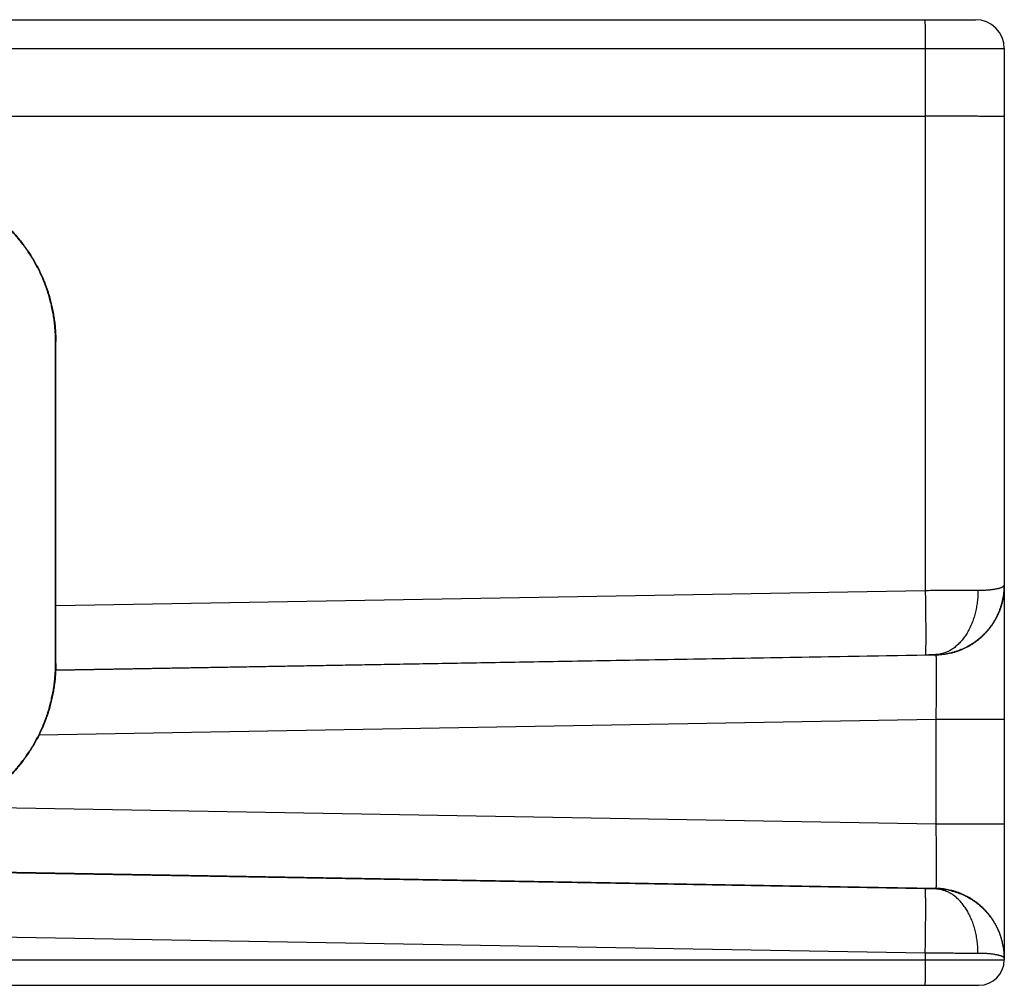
# Model space of a CAD drawing. Header units: inches. Extents: x 0 to 34, y 0 to 22.
# Tile 45 of 46: x 18.9 to 20.7, y 17.5 to 19.3. Entities that reach past the tile are written whole.
import ezdxf

# ---------------------------------------------------------------- set-up
doc = ezdxf.new("R2010")
doc.units = ezdxf.units.IN
doc.header["$LTSCALE"] = 1.87
doc.header["$MEASUREMENT"] = 0
doc.layers.get('0').update_dxf_attribs({"linetype": 'CONTINUOUS'})

msp = doc.modelspace()

# ---------------------------------------------------------------- linework, layer by layer
at = {"color": 7, "linetype": 'CONTINUOUS'}
for p, q in [((17.3126, 19.2796), (20.6751, 19.2796)), ((17.4827, 19.2261), (20.5817, 19.2261)), ((20.5817, 19.2261), (20.5817, 18.2158)), ((20.7291, 19.2256), (20.7291, 17.5269)), ((17.4827, 19.0996), (20.5817, 19.0996)), ((18.9605, 18.6796), (18.961, 18.6796)), ((18.9605, 18.0796), (18.9605, 18.6796)), ((18.961, 18.0796), (18.961, 18.6796)), ((18.961, 18.1875), (20.5817, 18.2158)), ((18.9605, 18.0796), (18.961, 18.0796)), ((20.6014, 18.095), (18.9607, 18.0663)), ((18.9608, 18.0676), (20.5817, 18.0959)), ((20.6014, 18.0961), (20.6014, 18.095)), ((20.6013, 17.975), (18.9295, 17.9458)), ((20.7291, 17.975), (20.6013, 17.975)), ((20.6013, 17.975), (20.6013, 17.7802)), ((20.6013, 17.7802), (18.796, 17.8117)), ((20.7291, 17.7802), (20.6013, 17.7802)), ((20.6014, 17.6603), (17.9481, 17.7066)), ((20.5817, 17.6594), (17.949, 17.7053)), ((20.6014, 17.6603), (20.6014, 17.6592)), ((20.5817, 17.5394), (17.918, 17.5859)), ((20.5817, 17.5394), (20.5817, 17.5269)), ((17.4824, 17.5269), (20.7291, 17.5269)), ((15.3632, 17.4796), (20.6818, 17.4796))]:
    msp.add_line(p, q, dxfattribs=at)
for centre, radius, start, end in [((20.6751, 19.2256), 0.054, 0, 90), ((20.6818, 17.5269), 0.0472, 270, 360)]:
    msp.add_arc(centre, radius, start, end, dxfattribs=at)
for points, knots in [([(20.5807, 19.2796), (20.5808, 19.2796), (20.5808, 19.2795), (20.5809, 19.2793), (20.5809, 19.2789), (20.5809, 19.2783), (20.581, 19.2776), (20.581, 19.2768), (20.5811, 19.2758), (20.5811, 19.2746), (20.5812, 19.2733), (20.5812, 19.2719), (20.5813, 19.2704), (20.5813, 19.2687), (20.5813, 19.2669), (20.5814, 19.2649), (20.5814, 19.2629), (20.5815, 19.2607), (20.5815, 19.2585), (20.5815, 19.2561), (20.5815, 19.2537), (20.5816, 19.2512), (20.5816, 19.2486), (20.5816, 19.2459), (20.5816, 19.2432), (20.5816, 19.2404), (20.5817, 19.2376), (20.5817, 19.2348), (20.5817, 19.2319), (20.5817, 19.229), (20.5817, 19.2271), (20.5817, 19.2261)], [0, 0, 0, 0, 0.001742, 0.006225, 0.013574, 0.023792, 0.036856, 0.052733, 0.071378, 0.092738, 0.116752, 0.143352, 0.17246, 0.203992, 0.237858, 0.273958, 0.312189, 0.352439, 0.394593, 0.438527, 0.484115, 0.531224, 0.579718, 0.629456, 0.680295, 0.732086, 0.784679, 0.837922, 0.891661, 0.945739, 1, 1, 1, 1]), ([(20.5817, 19.2261), (20.5838, 19.2261), (20.588, 19.2261), (20.5942, 19.2261), (20.6005, 19.2261), (20.6067, 19.2261), (20.6129, 19.2261), (20.619, 19.2261), (20.625, 19.2261), (20.6309, 19.2261), (20.6368, 19.2261), (20.6426, 19.226), (20.6482, 19.226), (20.6537, 19.226), (20.6591, 19.226), (20.6644, 19.226), (20.6695, 19.226), (20.6744, 19.226), (20.6792, 19.226), (20.6838, 19.226), (20.6882, 19.2259), (20.6924, 19.2259), (20.6964, 19.2259), (20.7002, 19.2259), (20.7038, 19.2259), (20.7072, 19.2259), (20.7103, 19.2258), (20.7133, 19.2258), (20.716, 19.2258), (20.7184, 19.2258), (20.7206, 19.2258), (20.7225, 19.2258), (20.7242, 19.2257), (20.7257, 19.2257), (20.7269, 19.2257), (20.7278, 19.2257), (20.7285, 19.2257), (20.7288, 19.2256), (20.7291, 19.2257), (20.7291, 19.2256)], [0, 0, 0, 0, 0.042688, 0.085263, 0.127653, 0.169787, 0.2116, 0.253024, 0.293984, 0.334395, 0.37418, 0.413274, 0.451614, 0.489131, 0.525746, 0.561386, 0.595994, 0.629521, 0.661914, 0.693106, 0.723031, 0.751636, 0.77888, 0.804723, 0.829127, 0.852054, 0.873463, 0.893308, 0.911545, 0.928143, 0.943073, 0.956313, 0.967836, 0.977621, 0.985651, 0.991913, 0.996396, 0.999092, 1, 1, 1, 1]), ([(20.7291, 19.099), (20.7291, 19.099), (20.7288, 19.099), (20.7285, 19.099), (20.7278, 19.099), (20.7269, 19.0991), (20.7257, 19.0991), (20.7242, 19.0991), (20.7226, 19.0992), (20.7206, 19.0992), (20.7184, 19.0992), (20.716, 19.0992), (20.7133, 19.0993), (20.7104, 19.0993), (20.7072, 19.0993), (20.7038, 19.0993), (20.7002, 19.0993), (20.6964, 19.0994), (20.6924, 19.0994), (20.6882, 19.0994), (20.6838, 19.0994), (20.6792, 19.0995), (20.6744, 19.0995), (20.6695, 19.0995), (20.6644, 19.0995), (20.6591, 19.0995), (20.6537, 19.0995), (20.6482, 19.0995), (20.6425, 19.0996), (20.6368, 19.0996), (20.6309, 19.0996), (20.625, 19.0996), (20.619, 19.0996), (20.6129, 19.0996), (20.6067, 19.0996), (20.6005, 19.0996), (20.5942, 19.0996), (20.588, 19.0996), (20.5838, 19.0996), (20.5817, 19.0996)], [0, 0, 0, 0, 0.000916, 0.003611, 0.008091, 0.014348, 0.022374, 0.032153, 0.043669, 0.056901, 0.071826, 0.088418, 0.106648, 0.126483, 0.147889, 0.170828, 0.195259, 0.22114, 0.248424, 0.277064, 0.307009, 0.338207, 0.370602, 0.404138, 0.438754, 0.474392, 0.510986, 0.548474, 0.586789, 0.625863, 0.665628, 0.706013, 0.746948, 0.78836, 0.830176, 0.872322, 0.914725, 0.957309, 1, 1, 1, 1]), ([(18.661, 18.9796), (18.6647, 18.9796), (18.672, 18.9795), (18.6829, 18.9789), (18.6938, 18.9779), (18.7047, 18.9765), (18.7155, 18.9747), (18.7263, 18.9725), (18.7369, 18.9699), (18.7475, 18.967), (18.7579, 18.9636), (18.7682, 18.9599), (18.7784, 18.9558), (18.7884, 18.9513), (18.7982, 18.9465), (18.8079, 18.9413), (18.8173, 18.9358), (18.8266, 18.9299), (18.8356, 18.9237), (18.8444, 18.9171), (18.853, 18.9103), (18.8613, 18.9031), (18.8693, 18.8956), (18.877, 18.8879), (18.8845, 18.8799), (18.8917, 18.8716), (18.8985, 18.863), (18.9051, 18.8542), (18.9113, 18.8452), (18.9172, 18.8359), (18.9227, 18.8265), (18.9279, 18.8168), (18.9327, 18.807), (18.9372, 18.797), (18.9413, 18.7868), (18.945, 18.7765), (18.9484, 18.7661), (18.9513, 18.7555), (18.9539, 18.7449), (18.9561, 18.7341), (18.9579, 18.7233), (18.9593, 18.7124), (18.9603, 18.7015), (18.9609, 18.6906), (18.961, 18.6833), (18.961, 18.6796)], [0, 0, 0, 0, 0.023255, 0.046511, 0.069765, 0.093023, 0.116276, 0.139534, 0.162787, 0.186044, 0.209297, 0.232555, 0.255809, 0.279066, 0.30232, 0.325576, 0.348832, 0.372087, 0.395344, 0.418598, 0.441856, 0.465109, 0.488367, 0.511621, 0.534879, 0.558132, 0.58139, 0.604644, 0.627902, 0.651157, 0.674413, 0.69767, 0.720925, 0.744183, 0.767437, 0.790695, 0.813949, 0.837208, 0.860461, 0.88372, 0.906974, 0.930232, 0.953487, 0.976744, 1, 1, 1, 1]), ([(18.9605, 18.6796), (18.9605, 18.6833), (18.9603, 18.6906), (18.9597, 18.7015), (18.9587, 18.7124), (18.9573, 18.7233), (18.9555, 18.7341), (18.9533, 18.7449), (18.9508, 18.7555), (18.9478, 18.7661), (18.9445, 18.7765), (18.9407, 18.7868), (18.9366, 18.797), (18.9322, 18.807), (18.9273, 18.8168), (18.9221, 18.8265), (18.9166, 18.8359), (18.9107, 18.8452), (18.9045, 18.8542), (18.898, 18.863), (18.8911, 18.8716), (18.8839, 18.8799), (18.8765, 18.8879), (18.8687, 18.8956), (18.8607, 18.9031), (18.8524, 18.9103), (18.8439, 18.9171), (18.8351, 18.9237), (18.826, 18.9299), (18.8168, 18.9358), (18.8073, 18.9413), (18.7977, 18.9465), (18.7878, 18.9513), (18.7778, 18.9558), (18.7677, 18.9599), (18.7574, 18.9636), (18.7469, 18.967), (18.7364, 18.9699), (18.7257, 18.9725), (18.715, 18.9747), (18.7042, 18.9765), (18.6933, 18.9779), (18.6824, 18.9789), (18.6716, 18.9795), (18.6645, 18.9796), (18.661, 18.9796)], [0, 0, 0, 0, 0.023284, 0.046568, 0.069851, 0.093136, 0.116418, 0.139704, 0.162986, 0.186272, 0.209553, 0.232839, 0.256121, 0.279406, 0.302689, 0.325973, 0.349257, 0.37254, 0.395825, 0.419106, 0.442392, 0.465673, 0.488959, 0.51224, 0.535525, 0.558806, 0.582092, 0.605373, 0.628658, 0.65194, 0.675224, 0.698508, 0.72179, 0.745074, 0.768355, 0.791641, 0.814921, 0.838207, 0.861487, 0.884772, 0.908053, 0.931338, 0.95462, 0.977904, 1, 1, 1, 1]), ([(20.5817, 18.2158), (20.5838, 18.2158), (20.588, 18.2159), (20.5944, 18.2159), (20.6007, 18.2159), (20.6069, 18.2159), (20.6131, 18.2159), (20.6193, 18.2159), (20.6254, 18.216), (20.6314, 18.216), (20.6373, 18.216), (20.6431, 18.216), (20.6488, 18.216), (20.6543, 18.216), (20.6597, 18.216), (20.665, 18.216), (20.6701, 18.216), (20.6751, 18.216), (20.6784, 18.216), (20.68, 18.216)], [0, 0, 0, 0, 0.064611, 0.12907, 0.193253, 0.257039, 0.320309, 0.382953, 0.444861, 0.505921, 0.566024, 0.625064, 0.682937, 0.73954, 0.794771, 0.848528, 0.900714, 0.951235, 1, 1, 1, 1]), ([(20.5817, 18.2158), (20.5817, 18.2141), (20.5818, 18.2105), (20.5819, 18.2052), (20.5819, 18.1999), (20.582, 18.1947), (20.5821, 18.1894), (20.5822, 18.1843), (20.5822, 18.1792), (20.5823, 18.1741), (20.5823, 18.1692), (20.5824, 18.1643), (20.5824, 18.1596), (20.5825, 18.1549), (20.5825, 18.1504), (20.5825, 18.146), (20.5825, 18.1418), (20.5825, 18.1377), (20.5825, 18.1337), (20.5826, 18.1299), (20.5825, 18.1263), (20.5825, 18.1228), (20.5825, 18.1196), (20.5825, 18.1165), (20.5825, 18.1136), (20.5824, 18.1109), (20.5824, 18.1085), (20.5824, 18.1062), (20.5823, 18.1041), (20.5823, 18.1023), (20.5822, 18.1007), (20.5821, 18.0993), (20.5821, 18.0982), (20.582, 18.0973), (20.5819, 18.0966), (20.5818, 18.0962), (20.5818, 18.0959), (20.5817, 18.0959)], [0, 0, 0, 0, 0.044363, 0.088638, 0.132737, 0.176575, 0.220065, 0.26312, 0.305657, 0.347592, 0.388842, 0.429326, 0.468963, 0.507677, 0.545391, 0.582031, 0.617524, 0.651802, 0.684795, 0.71644, 0.746674, 0.775437, 0.802674, 0.828331, 0.852356, 0.874704, 0.89533, 0.914194, 0.931259, 0.946492, 0.959864, 0.971349, 0.980927, 0.988581, 0.994301, 0.998091, 1, 1, 1, 1]), ([(20.6014, 18.0961), (20.6033, 18.0961), (20.6071, 18.0963), (20.6129, 18.0967), (20.6186, 18.0975), (20.6243, 18.0985), (20.6299, 18.0997), (20.6355, 18.1012), (20.6409, 18.1029), (20.6463, 18.1048), (20.6516, 18.107), (20.6568, 18.1095), (20.6619, 18.1121), (20.6669, 18.115), (20.6718, 18.1181), (20.6765, 18.1214), (20.681, 18.125), (20.6854, 18.1287), (20.6897, 18.1326), (20.6937, 18.1367), (20.6976, 18.141), (20.7013, 18.1454), (20.7047, 18.15), (20.708, 18.1548), (20.711, 18.1597), (20.7139, 18.1647), (20.7165, 18.1699), (20.7188, 18.1751), (20.721, 18.1805), (20.7229, 18.1859), (20.7245, 18.1915), (20.7259, 18.1971), (20.7271, 18.2027), (20.728, 18.2084), (20.7286, 18.2141), (20.729, 18.2196), (20.7291, 18.2233), (20.7291, 18.2249)], [0, 0, 0, 0, 0.028719, 0.057434, 0.086139, 0.114819, 0.143467, 0.172074, 0.200637, 0.229184, 0.257744, 0.28633, 0.314951, 0.343602, 0.372273, 0.40095, 0.429619, 0.458277, 0.48694, 0.515626, 0.544333, 0.573044, 0.601743, 0.630431, 0.659121, 0.687822, 0.716531, 0.745241, 0.773945, 0.802647, 0.831353, 0.860057, 0.888756, 0.91745, 0.946141, 0.97483, 1, 1, 1, 1]), ([(20.7291, 18.2246), (20.7291, 18.2228), (20.729, 18.2191), (20.7286, 18.2134), (20.728, 18.2077), (20.7271, 18.202), (20.7259, 18.1963), (20.7245, 18.1907), (20.7229, 18.1852), (20.721, 18.1797), (20.7189, 18.1744), (20.7165, 18.1691), (20.7139, 18.164), (20.7111, 18.1589), (20.7081, 18.154), (20.7048, 18.1493), (20.7013, 18.1446), (20.6977, 18.1402), (20.6938, 18.1359), (20.6898, 18.1318), (20.6856, 18.1278), (20.6812, 18.1241), (20.6766, 18.1206), (20.6719, 18.1172), (20.6671, 18.1141), (20.6621, 18.1112), (20.657, 18.1085), (20.6517, 18.1061), (20.6464, 18.1038), (20.641, 18.1019), (20.6355, 18.1001), (20.6299, 18.0986), (20.6243, 18.0974), (20.6186, 18.0964), (20.6129, 18.0957), (20.6071, 18.0952), (20.6033, 18.095), (20.6014, 18.095)], [0, 0, 0, 0, 0.026903, 0.055521, 0.08414, 0.112759, 0.141378, 0.169997, 0.198617, 0.227236, 0.255855, 0.284475, 0.313094, 0.341714, 0.370334, 0.398954, 0.427574, 0.456195, 0.484815, 0.513435, 0.542056, 0.570677, 0.599298, 0.627919, 0.65654, 0.685161, 0.713782, 0.742404, 0.771025, 0.799647, 0.828269, 0.85689, 0.885512, 0.914134, 0.942756, 0.971378, 1, 1, 1, 1]), ([(20.68, 18.216), (20.68, 18.2142), (20.6799, 18.2106), (20.6797, 18.2051), (20.6792, 18.1997), (20.6787, 18.1943), (20.6779, 18.189), (20.677, 18.1837), (20.676, 18.1785), (20.6748, 18.1734), (20.6734, 18.1683), (20.6718, 18.1633), (20.6702, 18.1585), (20.6683, 18.1538), (20.6664, 18.1492), (20.6643, 18.1447), (20.662, 18.1404), (20.6596, 18.1362), (20.6572, 18.1322), (20.6545, 18.1284), (20.6518, 18.1248), (20.649, 18.1213), (20.646, 18.1181), (20.643, 18.115), (20.6399, 18.1122), (20.6366, 18.1096), (20.6333, 18.1071), (20.63, 18.105), (20.6266, 18.103), (20.6231, 18.1013), (20.6195, 18.0998), (20.616, 18.0986), (20.6123, 18.0976), (20.6087, 18.0968), (20.605, 18.0963), (20.6026, 18.0961), (20.6014, 18.0961)], [0, 0, 0, 0, 0.03473, 0.069419, 0.104028, 0.138519, 0.172854, 0.206994, 0.240905, 0.27455, 0.307896, 0.340911, 0.373564, 0.405826, 0.437673, 0.469079, 0.500024, 0.53049, 0.560463, 0.58993, 0.618884, 0.647321, 0.675242, 0.702652, 0.729559, 0.755979, 0.78193, 0.807437, 0.83253, 0.857241, 0.881611, 0.905683, 0.929506, 0.953129, 0.976608, 1, 1, 1, 1]), ([(20.68, 18.216), (20.6814, 18.216), (20.6842, 18.2161), (20.6884, 18.2162), (20.6925, 18.2164), (20.6963, 18.2166), (20.7, 18.2169), (20.7035, 18.2172), (20.7068, 18.2176), (20.7099, 18.218), (20.7128, 18.2185), (20.7154, 18.219), (20.7179, 18.2195), (20.7201, 18.2201), (20.7221, 18.2207), (20.7237, 18.2213), (20.7251, 18.2219), (20.7263, 18.2225), (20.7273, 18.2231), (20.7281, 18.2237), (20.7286, 18.2243), (20.7289, 18.2248), (20.7289, 18.225)], [0, 0, 0, 0, 0.085351, 0.167948, 0.247475, 0.323688, 0.396374, 0.465356, 0.530509, 0.591827, 0.649341, 0.703088, 0.752789, 0.797787, 0.83762, 0.872261, 0.902243, 0.928175, 0.950491, 0.969685, 0.986181, 1, 1, 1, 1]), ([(18.6605, 17.7796), (18.6641, 17.7796), (18.6714, 17.7798), (18.6824, 17.7804), (18.6933, 17.7814), (18.7042, 17.7827), (18.715, 17.7845), (18.7257, 17.7867), (18.7364, 17.7893), (18.7469, 17.7923), (18.7574, 17.7956), (18.7677, 17.7994), (18.7778, 17.8035), (18.7878, 17.8079), (18.7977, 17.8128), (18.8073, 17.8179), (18.8168, 17.8235), (18.826, 17.8294), (18.8351, 17.8356), (18.8439, 17.8421), (18.8524, 17.849), (18.8607, 17.8561), (18.8687, 17.8636), (18.8765, 17.8713), (18.8839, 17.8794), (18.8911, 17.8877), (18.898, 17.8962), (18.9045, 17.905), (18.9107, 17.9141), (18.9166, 17.9233), (18.9221, 17.9328), (18.9273, 17.9424), (18.9322, 17.9523), (18.9366, 17.9623), (18.9407, 17.9724), (18.9445, 17.9827), (18.9478, 17.9932), (18.9508, 18.0037), (18.9533, 18.0144), (18.9555, 18.0251), (18.9573, 18.0359), (18.9587, 18.0468), (18.9597, 18.0577), (18.9603, 18.0687), (18.9605, 18.076), (18.9605, 18.0796)], [0, 0, 0, 0, 0.023255, 0.046511, 0.069765, 0.093023, 0.116276, 0.139534, 0.162787, 0.186044, 0.209297, 0.232555, 0.255809, 0.279066, 0.30232, 0.325576, 0.348832, 0.372087, 0.395344, 0.418598, 0.441856, 0.465109, 0.488367, 0.511621, 0.534879, 0.558132, 0.58139, 0.604644, 0.627902, 0.651157, 0.674413, 0.69767, 0.720925, 0.744183, 0.767437, 0.790695, 0.813949, 0.837208, 0.860461, 0.88372, 0.906974, 0.930232, 0.953487, 0.976744, 1, 1, 1, 1]), ([(18.961, 18.0796), (18.961, 18.076), (18.9609, 18.0687), (18.9603, 18.0577), (18.9593, 18.0468), (18.9579, 18.0359), (18.9561, 18.0251), (18.9539, 18.0144), (18.9513, 18.0037), (18.9484, 17.9932), (18.945, 17.9827), (18.9413, 17.9724), (18.9372, 17.9623), (18.9327, 17.9523), (18.9279, 17.9424), (18.9227, 17.9328), (18.9172, 17.9233), (18.9113, 17.9141), (18.9051, 17.905), (18.8985, 17.8962), (18.8917, 17.8877), (18.8845, 17.8794), (18.877, 17.8713), (18.8693, 17.8636), (18.8613, 17.8561), (18.853, 17.849), (18.8444, 17.8421), (18.8356, 17.8356), (18.8266, 17.8294), (18.8173, 17.8235), (18.8079, 17.8179), (18.7982, 17.8128), (18.7884, 17.8079), (18.7784, 17.8035), (18.7682, 17.7994), (18.7579, 17.7956), (18.7475, 17.7923), (18.7369, 17.7893), (18.7263, 17.7867), (18.7155, 17.7845), (18.7047, 17.7827), (18.6938, 17.7814), (18.6829, 17.7804), (18.672, 17.7798), (18.6647, 17.7796), (18.661, 17.7796)], [0, 0, 0, 0, 0.023256, 0.046513, 0.069768, 0.093026, 0.11628, 0.139539, 0.162792, 0.186051, 0.209305, 0.232563, 0.255817, 0.279075, 0.30233, 0.325587, 0.348843, 0.372098, 0.395356, 0.41861, 0.441868, 0.465121, 0.488379, 0.511633, 0.534891, 0.558144, 0.581402, 0.604656, 0.627913, 0.651168, 0.674424, 0.69768, 0.720934, 0.744191, 0.767445, 0.790703, 0.813956, 0.837213, 0.860466, 0.883724, 0.906977, 0.930235, 0.953489, 0.976745, 1, 1, 1, 1]), ([(20.5817, 18.0959), (20.5823, 18.0959), (20.5835, 18.0959), (20.5853, 18.0959), (20.587, 18.0959), (20.5888, 18.096), (20.5905, 18.096), (20.5922, 18.096), (20.5939, 18.096), (20.5955, 18.096), (20.5971, 18.0961), (20.5986, 18.0961), (20.6, 18.0961), (20.6009, 18.0961), (20.6014, 18.0961)], [0, 0, 0, 0, 0.089477, 0.179637, 0.269926, 0.359776, 0.448635, 0.535956, 0.621204, 0.703865, 0.783475, 0.85961, 0.931891, 1, 1, 1, 1]), ([(20.6014, 18.095), (20.6014, 18.0949), (20.6015, 18.0947), (20.6016, 18.0943), (20.6017, 18.0936), (20.6017, 18.0927), (20.6018, 18.0915), (20.6019, 18.0901), (20.6019, 18.0885), (20.602, 18.0867), (20.6021, 18.0847), (20.6021, 18.0824), (20.6022, 18.0799), (20.6022, 18.0773), (20.6022, 18.0744), (20.6022, 18.0713), (20.6023, 18.0681), (20.6023, 18.0646), (20.6023, 18.061), (20.6023, 18.0572), (20.6023, 18.0532), (20.6023, 18.0491), (20.6022, 18.0449), (20.6022, 18.0405), (20.6022, 18.0359), (20.6021, 18.0313), (20.6021, 18.0265), (20.602, 18.0217), (20.602, 18.0167), (20.6019, 18.0117), (20.6019, 18.0066), (20.6018, 18.0014), (20.6017, 17.9962), (20.6016, 17.9909), (20.6015, 17.9857), (20.6014, 17.9803), (20.6014, 17.9768), (20.6013, 17.975)], [0, 0, 0, 0, 0.00191, 0.005685, 0.011385, 0.019016, 0.02857, 0.040034, 0.053386, 0.068599, 0.085643, 0.104485, 0.125088, 0.147413, 0.171414, 0.197046, 0.224261, 0.253006, 0.283226, 0.314856, 0.347836, 0.382102, 0.417588, 0.454222, 0.491931, 0.530643, 0.570288, 0.610791, 0.652073, 0.694049, 0.736629, 0.779727, 0.823254, 0.867126, 0.911262, 0.955582, 1, 1, 1, 1]), ([(20.6013, 17.7802), (20.6014, 17.7784), (20.6014, 17.7749), (20.6015, 17.7696), (20.6016, 17.7643), (20.6017, 17.759), (20.6018, 17.7538), (20.6019, 17.7487), (20.6019, 17.7436), (20.602, 17.7385), (20.602, 17.7336), (20.6021, 17.7287), (20.6021, 17.724), (20.6022, 17.7193), (20.6022, 17.7148), (20.6022, 17.7104), (20.6023, 17.7062), (20.6023, 17.702), (20.6023, 17.6981), (20.6023, 17.6943), (20.6023, 17.6907), (20.6023, 17.6872), (20.6022, 17.6839), (20.6022, 17.6809), (20.6022, 17.678), (20.6022, 17.6753), (20.6021, 17.6728), (20.6021, 17.6706), (20.602, 17.6685), (20.6019, 17.6667), (20.6019, 17.6651), (20.6018, 17.6637), (20.6017, 17.6626), (20.6017, 17.6617), (20.6016, 17.661), (20.6015, 17.6605), (20.6014, 17.6603), (20.6014, 17.6603)], [0, 0, 0, 0, 0.044385, 0.088676, 0.132786, 0.176631, 0.220131, 0.263203, 0.305757, 0.347703, 0.388959, 0.429446, 0.469083, 0.507794, 0.545501, 0.582133, 0.61762, 0.651894, 0.684886, 0.716528, 0.746757, 0.775516, 0.802749, 0.828401, 0.85242, 0.874762, 0.895384, 0.914248, 0.931315, 0.946548, 0.959917, 0.971395, 0.980961, 0.988602, 0.994309, 0.998088, 1, 1, 1, 1]), ([(20.6014, 17.6592), (20.6009, 17.6592), (20.6, 17.6592), (20.5986, 17.6592), (20.5971, 17.6592), (20.5955, 17.6592), (20.5939, 17.6592), (20.5922, 17.6592), (20.5905, 17.6592), (20.5888, 17.6593), (20.587, 17.6593), (20.5853, 17.6593), (20.5835, 17.6593), (20.5823, 17.6594), (20.5817, 17.6594)], [0, 0, 0, 0, 0.068109, 0.14039, 0.216525, 0.296135, 0.378797, 0.464044, 0.551365, 0.640224, 0.730074, 0.820363, 0.910523, 1, 1, 1, 1]), ([(20.5817, 17.5394), (20.5817, 17.5412), (20.5818, 17.5447), (20.5819, 17.55), (20.5819, 17.5553), (20.582, 17.5606), (20.5821, 17.5658), (20.5822, 17.571), (20.5822, 17.5761), (20.5823, 17.5811), (20.5823, 17.586), (20.5824, 17.5909), (20.5824, 17.5956), (20.5825, 17.6003), (20.5825, 17.6048), (20.5825, 17.6092), (20.5825, 17.6135), (20.5825, 17.6176), (20.5825, 17.6215), (20.5826, 17.6253), (20.5825, 17.629), (20.5825, 17.6324), (20.5825, 17.6357), (20.5825, 17.6387), (20.5825, 17.6416), (20.5824, 17.6443), (20.5824, 17.6468), (20.5824, 17.649), (20.5823, 17.6511), (20.5823, 17.6529), (20.5822, 17.6545), (20.5821, 17.6559), (20.5821, 17.657), (20.582, 17.658), (20.5819, 17.6586), (20.5818, 17.6591), (20.5818, 17.6593), (20.5817, 17.6594)], [0, 0, 0, 0, 0.044363, 0.088638, 0.132737, 0.176575, 0.220065, 0.26312, 0.305657, 0.347592, 0.388842, 0.429326, 0.468963, 0.507677, 0.545391, 0.582031, 0.617524, 0.651802, 0.684795, 0.71644, 0.746674, 0.775438, 0.802674, 0.828331, 0.852356, 0.874704, 0.89533, 0.914194, 0.931259, 0.946492, 0.959864, 0.971349, 0.980927, 0.988581, 0.994301, 0.998091, 1, 1, 1, 1]), ([(20.7291, 17.5303), (20.7291, 17.5322), (20.729, 17.5361), (20.7286, 17.5418), (20.728, 17.5476), (20.7271, 17.5533), (20.7259, 17.5589), (20.7245, 17.5645), (20.7229, 17.57), (20.721, 17.5755), (20.7189, 17.5809), (20.7165, 17.5861), (20.7139, 17.5913), (20.7111, 17.5963), (20.7081, 17.6012), (20.7048, 17.606), (20.7013, 17.6106), (20.6977, 17.615), (20.6938, 17.6193), (20.6898, 17.6235), (20.6856, 17.6274), (20.6812, 17.6311), (20.6766, 17.6347), (20.6719, 17.638), (20.6671, 17.6411), (20.6621, 17.644), (20.657, 17.6467), (20.6517, 17.6492), (20.6464, 17.6514), (20.641, 17.6534), (20.6355, 17.6551), (20.6299, 17.6566), (20.6243, 17.6579), (20.6186, 17.6588), (20.6129, 17.6596), (20.6071, 17.6601), (20.6033, 17.6602), (20.6014, 17.6603)], [0, 0, 0, 0, 0.02857, 0.05714, 0.085709, 0.114279, 0.142849, 0.171419, 0.199989, 0.228559, 0.25713, 0.2857, 0.314271, 0.342841, 0.371412, 0.399983, 0.428554, 0.457125, 0.485697, 0.514268, 0.54284, 0.571412, 0.599983, 0.628555, 0.657128, 0.6857, 0.714272, 0.742845, 0.771417, 0.79999, 0.828563, 0.857135, 0.885708, 0.914281, 0.942854, 0.971427, 1, 1, 1, 1]), ([(20.68, 17.5392), (20.68, 17.541), (20.6799, 17.5446), (20.6797, 17.5501), (20.6792, 17.5555), (20.6787, 17.5609), (20.6779, 17.5662), (20.677, 17.5715), (20.676, 17.5767), (20.6748, 17.5819), (20.6734, 17.5869), (20.6718, 17.5919), (20.6702, 17.5967), (20.6683, 17.6015), (20.6664, 17.6061), (20.6643, 17.6105), (20.662, 17.6148), (20.6596, 17.619), (20.6572, 17.623), (20.6545, 17.6268), (20.6518, 17.6304), (20.649, 17.6339), (20.646, 17.6372), (20.643, 17.6402), (20.6399, 17.643), (20.6366, 17.6457), (20.6333, 17.6481), (20.63, 17.6503), (20.6266, 17.6522), (20.6231, 17.6539), (20.6195, 17.6554), (20.616, 17.6567), (20.6123, 17.6577), (20.6087, 17.6584), (20.605, 17.6589), (20.6026, 17.6591), (20.6014, 17.6592)], [0, 0, 0, 0, 0.034729, 0.069418, 0.104026, 0.138517, 0.172851, 0.206991, 0.240901, 0.274546, 0.307892, 0.340906, 0.373559, 0.405821, 0.437667, 0.469073, 0.500019, 0.530485, 0.560457, 0.589924, 0.618879, 0.647316, 0.675237, 0.702647, 0.729555, 0.755975, 0.781927, 0.807435, 0.832527, 0.857239, 0.88161, 0.905682, 0.929505, 0.953129, 0.976608, 1, 1, 1, 1]), ([(20.7291, 17.5303), (20.7291, 17.532), (20.729, 17.5356), (20.7286, 17.5411), (20.728, 17.5468), (20.7271, 17.5525), (20.7259, 17.5582), (20.7245, 17.5638), (20.7229, 17.5693), (20.721, 17.5748), (20.7188, 17.5801), (20.7165, 17.5854), (20.7139, 17.5905), (20.711, 17.5955), (20.708, 17.6004), (20.7047, 17.6052), (20.7013, 17.6098), (20.6976, 17.6142), (20.6937, 17.6185), (20.6897, 17.6226), (20.6854, 17.6265), (20.681, 17.6303), (20.6765, 17.6338), (20.6718, 17.6371), (20.6669, 17.6402), (20.6619, 17.6431), (20.6568, 17.6458), (20.6516, 17.6482), (20.6463, 17.6504), (20.6409, 17.6523), (20.6355, 17.6541), (20.6299, 17.6555), (20.6243, 17.6568), (20.6186, 17.6578), (20.6129, 17.6585), (20.6071, 17.659), (20.6033, 17.6591), (20.6014, 17.6592)], [0, 0, 0, 0, 0.02517, 0.053859, 0.08255, 0.111244, 0.139943, 0.168647, 0.197353, 0.226055, 0.254759, 0.283469, 0.312178, 0.340879, 0.369569, 0.398257, 0.426956, 0.455667, 0.484374, 0.51306, 0.541723, 0.570381, 0.59905, 0.627727, 0.656397, 0.685048, 0.713669, 0.742256, 0.770816, 0.799363, 0.827927, 0.856533, 0.885182, 0.913862, 0.942566, 0.971282, 1, 1, 1, 1]), ([(20.68, 17.5392), (20.6784, 17.5392), (20.6751, 17.5392), (20.6701, 17.5392), (20.665, 17.5392), (20.6597, 17.5392), (20.6543, 17.5392), (20.6488, 17.5392), (20.6431, 17.5392), (20.6373, 17.5392), (20.6314, 17.5393), (20.6254, 17.5393), (20.6193, 17.5393), (20.6131, 17.5393), (20.6069, 17.5393), (20.6007, 17.5393), (20.5944, 17.5394), (20.588, 17.5394), (20.5838, 17.5394), (20.5817, 17.5394)], [0, 0, 0, 0, 0.048765, 0.099286, 0.151472, 0.205229, 0.26046, 0.317063, 0.374936, 0.433976, 0.494079, 0.555139, 0.617047, 0.679691, 0.742961, 0.806747, 0.87093, 0.935389, 1, 1, 1, 1]), ([(20.7289, 17.5302), (20.7289, 17.5305), (20.7286, 17.5309), (20.7281, 17.5316), (20.7273, 17.5322), (20.7263, 17.5328), (20.7251, 17.5334), (20.7237, 17.534), (20.7221, 17.5346), (20.7201, 17.5351), (20.7179, 17.5357), (20.7154, 17.5362), (20.7128, 17.5367), (20.7099, 17.5372), (20.7068, 17.5376), (20.7035, 17.538), (20.7, 17.5384), (20.6963, 17.5386), (20.6925, 17.5389), (20.6884, 17.5391), (20.6842, 17.5392), (20.6814, 17.5392), (20.68, 17.5392)], [0, 0, 0, 0, 0.013819, 0.030314, 0.049509, 0.071824, 0.097757, 0.127739, 0.16238, 0.202213, 0.247211, 0.296912, 0.350659, 0.408173, 0.469491, 0.534644, 0.603626, 0.676312, 0.752525, 0.832052, 0.914649, 1, 1, 1, 1]), ([(20.5817, 17.5269), (20.5817, 17.526), (20.5817, 17.5242), (20.5817, 17.5216), (20.5817, 17.519), (20.5817, 17.5164), (20.5817, 17.5138), (20.5816, 17.5113), (20.5816, 17.5088), (20.5816, 17.5064), (20.5816, 17.504), (20.5816, 17.5018), (20.5815, 17.4996), (20.5815, 17.4974), (20.5815, 17.4954), (20.5814, 17.4935), (20.5814, 17.4917), (20.5814, 17.49), (20.5813, 17.4884), (20.5813, 17.4869), (20.5813, 17.4856), (20.5812, 17.4843), (20.5812, 17.4833), (20.5811, 17.4823), (20.5811, 17.4815), (20.581, 17.4808), (20.581, 17.4803), (20.581, 17.4799), (20.5809, 17.4798), (20.5809, 17.4796), (20.5809, 17.4796)], [0, 0, 0, 0, 0.056033, 0.11189, 0.167395, 0.222374, 0.276653, 0.330062, 0.382432, 0.4336, 0.483404, 0.531688, 0.578299, 0.623092, 0.665925, 0.706664, 0.74518, 0.781353, 0.815069, 0.846222, 0.874715, 0.900458, 0.923371, 0.943382, 0.96043, 0.974464, 0.985442, 0.993337, 0.998149, 1, 1, 1, 1])]:
    msp.add_open_spline(points, degree=3, knots=knots, dxfattribs=at)
for points in [[(20.729, 18.225), (20.729, 18.2252), (20.7291, 18.2254), (20.7291, 18.2257)], [(20.7291, 18.2249), (20.7291, 18.2252), (20.7291, 18.2254), (20.7291, 18.2257)], [(20.7289, 18.225), (20.7289, 18.225), (20.729, 18.225), (20.729, 18.225)], [(20.7291, 18.2249), (20.7291, 18.2249), (20.7291, 18.2249), (20.7291, 18.2249)], [(20.7291, 18.2249), (20.7291, 18.2248), (20.7291, 18.2247), (20.7291, 18.2246)], [(20.729, 17.5302), (20.729, 17.5302), (20.7289, 17.5302), (20.7289, 17.5302)], [(20.7291, 17.5296), (20.7291, 17.5298), (20.729, 17.53), (20.729, 17.5302)], [(20.7291, 17.5296), (20.7291, 17.5298), (20.7291, 17.5301), (20.7291, 17.5303)]]:
    msp.add_open_spline(points, degree=3, dxfattribs=at)

doc.saveas('drawing.dxf')
